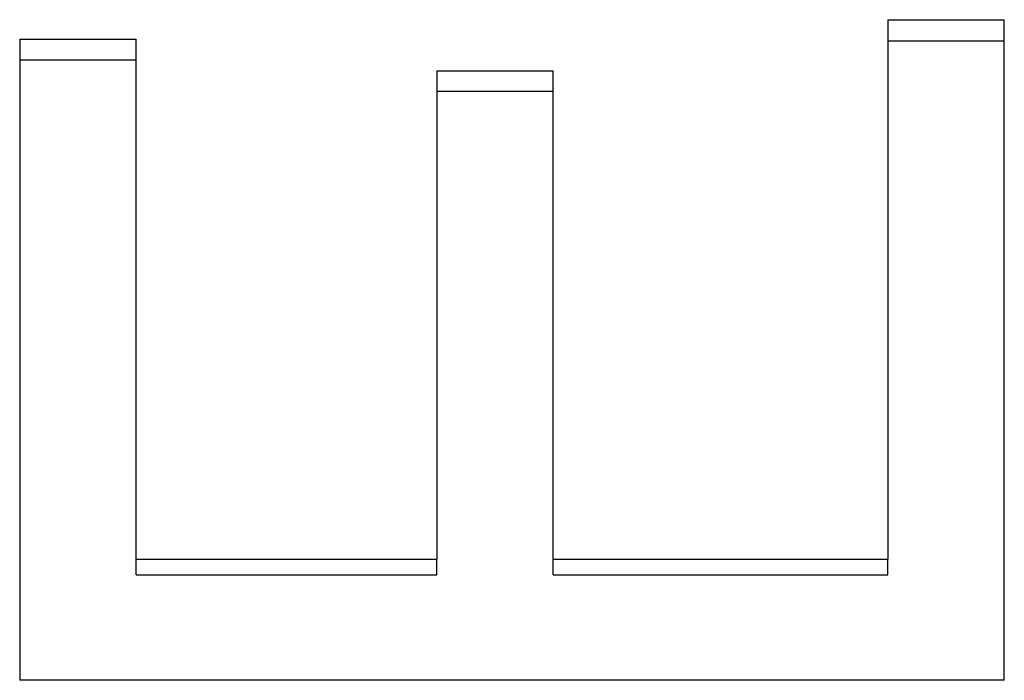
# Model space of a CAD drawing. Extents: x 0 to 59.1, y -1.2 to 1.2.
# Tile 7 of 10: x 0.63 to 0.87, y 0.354 to 0.515. Entities that reach past the tile are written whole.
import ezdxf

# ---------------------------------------------------------------- set-up
doc = ezdxf.new("R2010")
doc.units = 0
doc.header["$MEASUREMENT"] = 0
doc.layers.get('0').update_dxf_attribs({"linetype": 'CONTINUOUS'})

msp = doc.modelspace()

# ---------------------------------------------------------------- linework, layer by layer
for p, q in [((0.84174, 0.51516), (0.87009, 0.51516)), ((0.84174, 0.51516), (0.84174, 0.38365)), ((0.87009, 0.35407), (0.87009, 0.51516)), ((0.63009, 0.51044), (0.65845, 0.51044)), ((0.63009, 0.51044), (0.63009, 0.35407)), ((0.65845, 0.38365), (0.65845, 0.51044)), ((0.7318, 0.50272), (0.76015, 0.50272)), ((0.7318, 0.50272), (0.7318, 0.38365)), ((0.76015, 0.38365), (0.76015, 0.50272)), ((0.65845, 0.38365), (0.7318, 0.38365)), ((0.65845, 0.37982), (0.65845, 0.38365)), ((0.7318, 0.37982), (0.7318, 0.38365)), ((0.76015, 0.38365), (0.84174, 0.38365)), ((0.76015, 0.37982), (0.76015, 0.38365)), ((0.84174, 0.37982), (0.84174, 0.38365)), ((0.87009, 0.35407), (0.63009, 0.35407))]:
    msp.add_line(p, q)
for points, knots in [([(0.84174, 0.51), (0.84253, 0.51), (0.84331, 0.51), (0.8441, 0.51), (0.84528, 0.51), (0.84646, 0.51), (0.84764, 0.51), (0.84843, 0.51), (0.84922, 0.51), (0.85001, 0.51), (0.8504, 0.51), (0.8508, 0.51), (0.85119, 0.51), (0.85198, 0.51), (0.85276, 0.51), (0.85355, 0.51), (0.85395, 0.51), (0.85434, 0.51), (0.85473, 0.51), (0.85552, 0.51), (0.85631, 0.51), (0.8571, 0.51), (0.85749, 0.51), (0.85788, 0.51), (0.85828, 0.51), (0.85907, 0.51), (0.85985, 0.51), (0.86064, 0.51), (0.86103, 0.51), (0.86143, 0.51), (0.86182, 0.51), (0.86458, 0.51), (0.86733, 0.51), (0.87009, 0.51)], [0, 0, 0, 0, 0.00600152, 0.00600152, 0.00600152, 0.01500381, 0.01500381, 0.01500381, 0.02100534, 0.02100534, 0.02100534, 0.0240061, 0.0240061, 0.0240061, 0.03000762, 0.03000762, 0.03000762, 0.03300838, 0.03300838, 0.03300838, 0.03900991, 0.03900991, 0.03900991, 0.04201067, 0.04201067, 0.04201067, 0.0480122, 0.0480122, 0.0480122, 0.05101296, 0.05101296, 0.05101296, 0.07201829, 0.07201829, 0.07201829, 0.07201829]), ([(0.63009, 0.50534), (0.63088, 0.50534), (0.63167, 0.50534), (0.63245, 0.50534), (0.63364, 0.50534), (0.63482, 0.50534), (0.636, 0.50534), (0.63679, 0.50534), (0.63757, 0.50534), (0.63836, 0.50534), (0.63876, 0.50534), (0.63915, 0.50534), (0.63954, 0.50534), (0.64072, 0.50534), (0.64191, 0.50534), (0.64309, 0.50534), (0.64387, 0.50534), (0.64466, 0.50534), (0.64545, 0.50534), (0.64584, 0.50534), (0.64624, 0.50534), (0.64663, 0.50534), (0.64742, 0.50534), (0.64821, 0.50534), (0.64899, 0.50534), (0.64939, 0.50534), (0.64978, 0.50534), (0.65018, 0.50534), (0.65293, 0.50534), (0.65569, 0.50534), (0.65845, 0.50534)], [0, 0, 0, 0, 0.00600152, 0.00600152, 0.00600152, 0.01500381, 0.01500381, 0.01500381, 0.02100534, 0.02100534, 0.02100534, 0.0240061, 0.0240061, 0.0240061, 0.03300838, 0.03300838, 0.03300838, 0.03900991, 0.03900991, 0.03900991, 0.04201067, 0.04201067, 0.04201067, 0.0480122, 0.0480122, 0.0480122, 0.05101296, 0.05101296, 0.05101296, 0.07201829, 0.07201829, 0.07201829, 0.07201829]), ([(0.7318, 0.49769), (0.73337, 0.49769), (0.73495, 0.49769), (0.73652, 0.49769), (0.73692, 0.49769), (0.73731, 0.49769), (0.73771, 0.49769), (0.73849, 0.49769), (0.73928, 0.49769), (0.74007, 0.49769), (0.74046, 0.49769), (0.74086, 0.49769), (0.74125, 0.49769), (0.74204, 0.49769), (0.74283, 0.49769), (0.74361, 0.49769), (0.74401, 0.49769), (0.7444, 0.49769), (0.74479, 0.49769), (0.74558, 0.49769), (0.74637, 0.49769), (0.74716, 0.49769), (0.74755, 0.49769), (0.74794, 0.49769), (0.74834, 0.49769), (0.74913, 0.49769), (0.74991, 0.49769), (0.7507, 0.49769), (0.75385, 0.49769), (0.757, 0.49769), (0.76015, 0.49769)], [0, 0, 0, 0, 0.01200305, 0.01200305, 0.01200305, 0.01500381, 0.01500381, 0.01500381, 0.02100534, 0.02100534, 0.02100534, 0.0240061, 0.0240061, 0.0240061, 0.03000762, 0.03000762, 0.03000762, 0.03300838, 0.03300838, 0.03300838, 0.03900991, 0.03900991, 0.03900991, 0.04201067, 0.04201067, 0.04201067, 0.0480122, 0.0480122, 0.0480122, 0.07201829, 0.07201829, 0.07201829, 0.07201829])]:
    msp.add_open_spline(points, degree=3, knots=knots)
for points in [[(0.65845, 0.37982), (0.6829, 0.37982), (0.70735, 0.37982), (0.7318, 0.37982)], [(0.76015, 0.37982), (0.78735, 0.37982), (0.81454, 0.37982), (0.84174, 0.37982)]]:
    msp.add_open_spline(points, degree=3)

doc.saveas('drawing.dxf')
